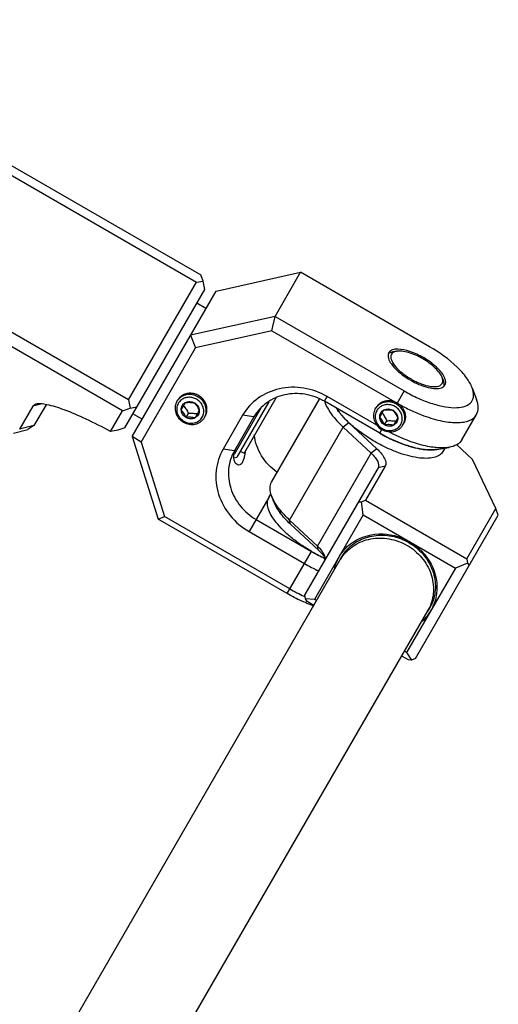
# Model space of a CAD drawing. Header units: millimetres. Extents: x 0 to 12710, y 0 to 5940.
# Tile 46 of 241: x 1767 to 1812, y 731 to 824. Entities that reach past the tile are written whole.
import ezdxf

# ---------------------------------------------------------------- set-up
doc = ezdxf.new("R2010")
doc.units = ezdxf.units.MM
doc.header["$LTSCALE"] = 231.275
for name, color, linetype in [('2ND_ARM_V2_PITCH_ABL610', 7, 'CONTINUOUS'), ('A2200202_ABL585', 7, 'CONTINUOUS'), ('A2300201_ABL612', 7, 'CONTINUOUS'), ('CSHCS-BR-M4-10_203_PBL710', 7, 'CONTINUOUS'), ('FWSRM-D10-V4-E2-T2_5_PBL709', 7, 'CONTINUOUS'), ('M2200201_PBL586', 7, 'CONTINUOUS'), ('M2300101_PBL615', 7, 'CONTINUOUS'), ('M2300201_PBL613', 7, 'CONTINUOUS'), ('M2300301_PBL716', 7, 'CONTINUOUS'), ('M2300602_PBL741', 7, 'CONTINUOUS'), ('SSHH-ST-M3-5_203_PBL704', 7, 'CONTINUOUS'), ('SSHH-ST-M3-5_203_PBL715', 7, 'CONTINUOUS'), ('WFM_0608_06_2_PBL712', 7, 'CONTINUOUS'), ('WFM_0608_06_2_PBL717', 7, 'CONTINUOUS'), ('WFM_0608_06_2_PBL745', 7, 'CONTINUOUS'), ('아래쪽_19_VBL544', 7, 'CONTINUOUS')]:
    doc.layers.add(name, color=color, linetype=linetype)

# ---------------------------------------------------------------- blocks, each defined once
blk = doc.blocks.new('M2200201_PBL586', base_point=(1758.521, 804.262))
at = {"layer": 'M2200201_PBL586', "color": 7}
for p, q in [((1741.586, 823.038), (1783.155, 799.038)), ((1741.984, 823.727), (1783.553, 799.727)), ((1776.769, 787.977), (1735.2, 811.977)), ((1776.185, 786.965), (1734.615, 810.965)), ((1776.769, 787.977), (1783.155, 799.038)), ((1783.155, 799.038), (1783.787, 799.132)), ((1783.787, 799.132), (1783.553, 799.727)), ((1783.928, 798.376), (1783.787, 799.132)), ((1776.417, 785.366), (1783.928, 798.376)), ((1776.769, 787.977), (1776.91, 787.221)), ((1767.776, 787.401), (1766.516, 785.219)), ((1768.061, 787.585), (1767.776, 787.401)), ((1769.008, 787.534), (1767.874, 785.57)), ((1775.059, 785.016), (1776.185, 786.965)), ((1776.185, 786.965), (1776.91, 787.221)), ((1776.91, 787.221), (1777.542, 787.316)), ((1765.964, 784.863), (1767.287, 785.192)), ((1767.874, 785.57), (1767.287, 785.192)), ((1776.417, 785.366), (1775.76, 785.127))]:
    blk.add_line(p, q, dxfattribs=at)
at = {"layer": 'M2200201_PBL586', "color": 2}
for p, q in [((1768.513, 787.592), (1767.776, 787.401)), ((1767.874, 785.57), (1766.516, 785.219))]:
    blk.add_line(p, q, dxfattribs=at)
at = {"layer": 'M2200201_PBL586', "color": 7}
blk.add_arc((1792.976, 674.892), 111.571, 98.87607, 99.24068, dxfattribs=at)
blk.add_open_spline([(1775.059, 785.016), (1774.307, 785.428), (1772.88, 786.16), (1770.889, 787.014), (1769.447, 787.486), (1768.55, 787.627), (1768.2, 787.62), (1768.061, 787.585)], degree=3, knots=[0, 0, 0, 0, 0.341668, 0.638362, 0.863072, 0.94278, 1, 1, 1, 1], dxfattribs=at)
blk = doc.blocks.new('WFM_0608_06_2_PBL745', base_point=(1780.608, 791.626))
at = {"layer": 'WFM_0608_06_2_PBL745', "color": 7}
for p, q in [((1784.041, 796.572), (1783.175, 797.072)), ((1778.041, 786.18), (1777.175, 786.68))]:
    blk.add_line(p, q, dxfattribs=at)
blk = doc.blocks.new('A2200202_ABL585', base_point=(1726.286, 744.865))
at = {"layer": 'M2200201_PBL586'}
blk.add_blockref('M2200201_PBL586', (1758.521, 804.262), dxfattribs=at)
at = {"layer": 'WFM_0608_06_2_PBL745'}
blk.add_blockref('WFM_0608_06_2_PBL745', (1780.608, 791.626), dxfattribs=at)
blk = doc.blocks.new('M2300101_PBL615', base_point=(1793.358, 784.304))
at = {"layer": 'M2300101_PBL615', "color": 7}
for p, q in [((1784.99, 798.217), (1792.936, 799.979)), ((1790.536, 795.822), (1792.936, 799.979)), ((1805.06, 792.979), (1792.936, 799.979)), ((1777.091, 784.535), (1784.99, 798.217)), ((1790.536, 795.822), (1782.59, 794.06)), ((1790.237, 794.475), (1790.536, 795.822)), ((1790.536, 795.822), (1802.66, 788.822)), ((1790.237, 794.475), (1783.067, 792.885)), ((1790.237, 794.475), (1802.002, 787.682)), ((1782.59, 794.06), (1783.067, 792.885)), ((1777.947, 784.018), (1783.067, 792.885)), ((1809.059, 789.109), (1809.468, 788.016)), ((1800.369, 784.854), (1795.173, 787.854)), ((1800.104, 785.603), (1795.431, 788.301)), ((1787.486, 786.539), (1785.653, 783.364)), ((1788.552, 786.385), (1786.719, 783.21)), ((1808.09, 784.226), (1809.464, 786.607)), ((1777.091, 784.535), (1779.538, 776.773)), ((1777.947, 784.018), (1777.091, 784.535)), ((1777.947, 784.018), (1780.155, 777.013)), ((1805.721, 783.326), (1806.871, 783.518)), ((1779.538, 776.773), (1780.155, 777.013)), ((1791.662, 769.773), (1779.538, 776.773)), ((1791.921, 770.22), (1780.155, 777.013)), ((1788.757, 776.742), (1793.954, 773.742)), ((1788.099, 775.601), (1793.295, 772.601))]:
    blk.add_line(p, q, dxfattribs=at)
at = {"layer": 'M2300101_PBL615', "color": 2}
for p, q in [((1802.66, 788.822), (1802.002, 787.682)), ((1795.173, 787.854), (1795.431, 788.301)), ((1788.552, 786.385), (1787.486, 786.539)), ((1800.369, 784.854), (1800.569, 785.2)), ((1786.719, 783.21), (1785.653, 783.364)), ((1789.957, 778.82), (1788.099, 775.601)), ((1791.662, 769.773), (1793.954, 773.742))]:
    blk.add_line(p, q, dxfattribs=at)
at = {"layer": 'M2300101_PBL615', "color": 7}
for centre, radius, start, end in [((1810.646, 802.649), 17.283, 239.99142, 244.21193), ((1810.087, 801.481), 15.989, 244.19758, 248.71702), ((1788.743, 782.49), 2.108, 160.68173, 162.89333), ((1801.33, 786.509), 14.745, 239.98284, 244.91383), ((1801.03, 785.879), 14.047, 244.93216, 245.59476), ((1801.895, 787.485), 17.19, 239.98137, 245.01182), ((1800.518, 785.101), 17.186, 239.98091, 245.04055), ((1800.18, 784.387), 16.396, 245.06174, 245.44006), ((1797.984, 780.08), 12.067, 248.18384, 251.60942)]:
    blk.add_arc(centre, radius, start, end, dxfattribs=at)
at = {"layer": 'M2300101_PBL615', "color": 134}
blk.add_arc((1801.583, 786.412), 1.229, 329.27054, 330.31396, dxfattribs=at)
at = {"layer": 'M2300101_PBL615', "color": 7}
for points in [[(1801.219, 792.426), (1801.194, 792.383), (1801.176, 792.336), (1801.165, 792.288)], [(1801.151, 792.188), (1801.148, 792.133), (1801.151, 792.078), (1801.16, 792.025)], [(1801.165, 792.288), (1801.157, 792.255), (1801.153, 792.221), (1801.151, 792.188)], [(1806.568, 789.717), (1806.565, 789.751), (1806.56, 789.785), (1806.553, 789.818)], [(1806.184, 789.124), (1806.235, 789.143), (1806.284, 789.168), (1806.33, 789.197)], [(1806.33, 789.197), (1806.358, 789.216), (1806.385, 789.237), (1806.409, 789.26)], [(1806.409, 789.26), (1806.445, 789.294), (1806.477, 789.333), (1806.502, 789.376)], [(1787.723, 782.924), (1787.744, 783.031), (1787.763, 783.138), (1787.781, 783.245)]]:
    blk.add_open_spline(points, degree=3, dxfattribs=at)
for points, knots in [([(1801.482, 792.654), (1801.453, 792.641), (1801.35, 792.586), (1801.262, 792.5), (1801.219, 792.426)], [0, 0, 0, 0, 0.269905, 1, 1, 1, 1]), ([(1802.082, 792.756), (1802.024, 792.757), (1801.821, 792.753), (1801.614, 792.716), (1801.482, 792.654)], [0, 0, 0, 0, 0.285223, 1, 1, 1, 1]), ([(1804.47, 791.957), (1804.069, 792.189), (1803.3, 792.547), (1802.463, 792.748), (1802.082, 792.756)], [0, 0, 0, 0, 0.548717, 1, 1, 1, 1]), ([(1809.059, 789.109), (1808.933, 789.448), (1808.507, 790.154), (1807.239, 791.548), (1805.986, 792.445), (1805.06, 792.979)], [0, 0, 0, 0, 0.192445, 0.431857, 1, 1, 1, 1]), ([(1801.16, 792.025), (1801.189, 791.843), (1801.374, 791.446), (1802.032, 790.652), (1802.729, 790.146), (1803.25, 789.844)], [0, 0, 0, 0, 0.178512, 0.414058, 1, 1, 1, 1]), ([(1806.438, 790.14), (1806.261, 790.496), (1805.641, 791.182), (1804.906, 791.706), (1804.47, 791.957)], [0, 0, 0, 0, 0.441622, 1, 1, 1, 1]), ([(1803.25, 789.844), (1803.772, 789.543), (1804.56, 789.193), (1805.576, 789.02), (1806.013, 789.058), (1806.184, 789.124)], [0, 0, 0, 0, 0.585942, 0.821488, 1, 1, 1, 1]), ([(1806.553, 789.818), (1806.548, 789.844), (1806.52, 789.955), (1806.477, 790.061), (1806.438, 790.14)], [0, 0, 0, 0, 0.231131, 1, 1, 1, 1]), ([(1806.502, 789.376), (1806.545, 789.45), (1806.575, 789.569), (1806.571, 789.686), (1806.568, 789.717)], [0, 0, 0, 0, 0.730095, 1, 1, 1, 1]), ([(1795.431, 788.301), (1794.757, 788.69), (1793.273, 789.226), (1790.946, 789.178), (1788.86, 788.273), (1787.845, 787.16), (1787.486, 786.539)], [0, 0, 0, 0, 0.25999, 0.514217, 0.760121, 1, 1, 1, 1]), ([(1802.66, 788.822), (1803.094, 788.572), (1803.964, 788.126), (1805.268, 787.618), (1806.498, 787.311), (1807.729, 787.188), (1808.805, 787.436), (1809.148, 788.058), (1809.231, 788.513), (1809.147, 788.875), (1809.059, 789.109)], [0, 0, 0, 0, 0.185631, 0.361443, 0.518562, 0.650321, 0.830682, 0.868142, 0.907351, 1, 1, 1, 1]), ([(1795.173, 787.854), (1794.612, 788.178), (1793.374, 788.624), (1791.435, 788.584), (1789.697, 787.831), (1788.851, 786.903), (1788.552, 786.385)], [0, 0, 0, 0, 0.25999, 0.514217, 0.760121, 1, 1, 1, 1]), ([(1809.464, 786.607), (1809.573, 786.795), (1809.681, 787.291), (1809.56, 787.769), (1809.468, 788.016)], [0, 0, 0, 0, 0.451066, 1, 1, 1, 1]), ([(1804.283, 786.583), (1804.863, 786.358), (1805.953, 786.011), (1807.304, 785.814), (1808.223, 785.879), (1808.893, 786.045), (1809.317, 786.351), (1809.464, 786.607)], [0, 0, 0, 0, 0.339423, 0.62244, 0.738944, 0.838814, 1, 1, 1, 1]), ([(1804.878, 783.613), (1804.587, 783.671), (1803.326, 783.987), (1802.12, 784.501), (1801.234, 784.967)], [0, 0, 0, 0, 0.228419, 1, 1, 1, 1]), ([(1790.733, 781.171), (1790.15, 781.584), (1789.15, 782.634), (1788.661, 784.006), (1788.581, 784.694)], [0, 0, 0, 0, 0.507826, 1, 1, 1, 1]), ([(1804.834, 783.294), (1804.111, 783.343), (1802.554, 783.745), (1801.114, 784.423), (1800.369, 784.854)], [0, 0, 0, 0, 0.457173, 1, 1, 1, 1]), ([(1808.09, 784.226), (1807.981, 784.038), (1807.606, 783.696), (1807.131, 783.562), (1806.871, 783.519)], [0, 0, 0, 0, 0.451066, 1, 1, 1, 1]), ([(1785.653, 783.364), (1785.294, 782.742), (1784.837, 781.307), (1785.097, 779.047), (1786.219, 777.008), (1787.425, 775.99), (1788.099, 775.601)], [0, 0, 0, 0, 0.239879, 0.485783, 0.74001, 1, 1, 1, 1]), ([(1786.719, 783.21), (1786.419, 782.692), (1786.039, 781.496), (1786.256, 779.613), (1787.191, 777.914), (1788.196, 777.066), (1788.757, 776.742)], [0, 0, 0, 0, 0.239879, 0.485783, 0.74001, 1, 1, 1, 1]), ([(1786.96, 781.897), (1786.892, 781.936), (1786.588, 782.263), (1786.625, 782.775), (1786.728, 783.11)], [0, 0, 0, 0, 0.18324, 1, 1, 1, 1]), ([(1786.753, 783.187), (1786.765, 783.221), (1786.82, 783.366), (1786.889, 783.505), (1786.948, 783.607)], [0, 0, 0, 0, 0.236307, 1, 1, 1, 1]), ([(1805.721, 783.326), (1805.654, 783.315), (1805.36, 783.277), (1805.061, 783.278), (1804.834, 783.294)], [0, 0, 0, 0, 0.229573, 1, 1, 1, 1]), ([(1805.757, 783.487), (1805.686, 783.493), (1805.391, 783.522), (1805.099, 783.569), (1804.878, 783.613)], [0, 0, 0, 0, 0.238573, 1, 1, 1, 1]), ([(1806.871, 783.519), (1806.787, 783.504), (1806.417, 783.458), (1806.043, 783.464), (1805.757, 783.487)], [0, 0, 0, 0, 0.228344, 1, 1, 1, 1]), ([(1787.469, 782.109), (1787.497, 782.159), (1787.618, 782.418), (1787.679, 782.7), (1787.723, 782.924)], [0, 0, 0, 0, 0.201382, 1, 1, 1, 1]), ([(1787.469, 782.109), (1787.412, 782.01), (1787.271, 781.828), (1787.036, 781.853), (1786.96, 781.897)], [0, 0, 0, 0, 0.564831, 1, 1, 1, 1]), ([(1793.499, 768.877), (1793.344, 768.939), (1792.716, 769.204), (1792.108, 769.516), (1791.662, 769.773)], [0, 0, 0, 0, 0.24461, 1, 1, 1, 1])]:
    blk.add_open_spline(points, degree=3, knots=knots, dxfattribs=at)
at = {"layer": 'M2300101_PBL615', "color": 134}
for points, knots in [([(1783.359, 788.392), (1783.337, 788.402), (1783.293, 788.423), (1783.238, 788.448), (1783.193, 788.469), (1783.166, 788.481), (1783.144, 788.492), (1783.127, 788.499), (1783.113, 788.506), (1783.104, 788.51), (1783.098, 788.513), (1783.094, 788.515), (1783.09, 788.516), (1783.084, 788.517), (1783.073, 788.52), (1783.059, 788.524), (1783.041, 788.528), (1783.018, 788.535), (1782.988, 788.542), (1782.953, 788.551), (1782.918, 788.56), (1782.889, 788.568), (1782.865, 788.574), (1782.848, 788.579), (1782.833, 788.582), (1782.823, 788.585), (1782.817, 788.587), (1782.812, 788.588), (1782.808, 788.588), (1782.802, 788.589), (1782.792, 788.589), (1782.777, 788.59), (1782.759, 788.592), (1782.735, 788.593), (1782.705, 788.595), (1782.669, 788.598), (1782.633, 788.6), (1782.603, 788.602), (1782.579, 788.604), (1782.561, 788.605), (1782.547, 788.606), (1782.536, 788.607), (1782.53, 788.608), (1782.526, 788.608), (1782.521, 788.607), (1782.515, 788.607), (1782.505, 788.605), (1782.49, 788.604), (1782.472, 788.601), (1782.448, 788.599), (1782.418, 788.595), (1782.383, 788.591), (1782.347, 788.586), (1782.317, 788.583), (1782.293, 788.58), (1782.275, 788.578), (1782.26, 788.576), (1782.25, 788.575), (1782.244, 788.574), (1782.239, 788.574), (1782.235, 788.572), (1782.23, 788.57), (1782.22, 788.567), (1782.206, 788.563), (1782.19, 788.557), (1782.168, 788.55), (1782.14, 788.541), (1782.107, 788.53), (1782.074, 788.519), (1782.047, 788.51), (1782.024, 788.503), (1782.008, 788.498), (1781.994, 788.493), (1781.984, 788.49), (1781.979, 788.488), (1781.975, 788.487), (1781.971, 788.485), (1781.966, 788.482), (1781.958, 788.477), (1781.945, 788.47), (1781.93, 788.461), (1781.91, 788.45), (1781.886, 788.436), (1781.856, 788.419), (1781.826, 788.402), (1781.801, 788.388), (1781.781, 788.377), (1781.767, 788.368), (1781.754, 788.361), (1781.745, 788.356), (1781.741, 788.353), (1781.737, 788.351), (1781.734, 788.348), (1781.729, 788.345), (1781.722, 788.338), (1781.712, 788.329), (1781.699, 788.317), (1781.682, 788.303), (1781.661, 788.284), (1781.636, 788.261), (1781.61, 788.239), (1781.589, 788.22), (1781.572, 788.205), (1781.56, 788.194), (1781.549, 788.185), (1781.542, 788.178), (1781.538, 788.174), (1781.534, 788.172), (1781.532, 788.168), (1781.528, 788.164), (1781.523, 788.156), (1781.514, 788.144), (1781.504, 788.13), (1781.491, 788.112), (1781.474, 788.089), (1781.447, 788.052), (1781.413, 788.006), (1781.386, 787.97), (1781.373, 787.951)], [0, 0, 0, 0, 0.03125, 0.0625, 0.078125, 0.09375, 0.101562, 0.109375, 0.117188, 0.121094, 0.123047, 0.125, 0.126953, 0.128906, 0.132812, 0.140625, 0.148438, 0.15625, 0.171875, 0.1875, 0.203125, 0.21875, 0.226562, 0.234375, 0.242188, 0.246094, 0.248047, 0.25, 0.251953, 0.253906, 0.257812, 0.265625, 0.273438, 0.28125, 0.296875, 0.3125, 0.328125, 0.34375, 0.351562, 0.359375, 0.367188, 0.371094, 0.373047, 0.375, 0.376953, 0.378906, 0.382812, 0.390625, 0.398438, 0.40625, 0.421875, 0.4375, 0.453125, 0.46875, 0.476562, 0.484375, 0.492188, 0.496094, 0.498047, 0.5, 0.501953, 0.503906, 0.507812, 0.515625, 0.523438, 0.53125, 0.546875, 0.5625, 0.578125, 0.59375, 0.601562, 0.609375, 0.617188, 0.621094, 0.623047, 0.625, 0.626953, 0.628906, 0.632812, 0.640625, 0.648438, 0.65625, 0.671875, 0.6875, 0.703125, 0.71875, 0.726562, 0.734375, 0.742188, 0.746094, 0.748047, 0.75, 0.751953, 0.753906, 0.757812, 0.765625, 0.773438, 0.78125, 0.796875, 0.8125, 0.828125, 0.84375, 0.851562, 0.859375, 0.867188, 0.871094, 0.873047, 0.875, 0.876953, 0.878906, 0.882812, 0.890625, 0.898438, 0.90625, 0.921875, 0.9375, 0.96875, 1, 1, 1, 1]), ([(1783.971, 786.451), (1783.98, 786.472), (1783.998, 786.513), (1784.021, 786.564), (1784.039, 786.605), (1784.05, 786.63), (1784.059, 786.651), (1784.066, 786.666), (1784.072, 786.679), (1784.076, 786.688), (1784.078, 786.693), (1784.08, 786.697), (1784.081, 786.701), (1784.082, 786.706), (1784.084, 786.716), (1784.087, 786.73), (1784.09, 786.746), (1784.095, 786.768), (1784.1, 786.796), (1784.107, 786.829), (1784.114, 786.862), (1784.12, 786.89), (1784.125, 786.912), (1784.128, 786.928), (1784.131, 786.942), (1784.133, 786.952), (1784.134, 786.957), (1784.135, 786.961), (1784.135, 786.966), (1784.135, 786.971), (1784.135, 786.981), (1784.135, 786.996), (1784.135, 787.013), (1784.135, 787.036), (1784.135, 787.064), (1784.135, 787.098), (1784.135, 787.133), (1784.135, 787.161), (1784.134, 787.184), (1784.134, 787.201), (1784.134, 787.215), (1784.134, 787.225), (1784.134, 787.231), (1784.135, 787.235), (1784.133, 787.24), (1784.132, 787.245), (1784.13, 787.256), (1784.127, 787.27), (1784.124, 787.287), (1784.119, 787.31), (1784.113, 787.339), (1784.105, 787.374), (1784.098, 787.409), (1784.092, 787.438), (1784.087, 787.461), (1784.084, 787.478), (1784.081, 787.493), (1784.079, 787.503), (1784.077, 787.508), (1784.077, 787.513), (1784.075, 787.517), (1784.073, 787.522), (1784.068, 787.532), (1784.063, 787.545), (1784.056, 787.562), (1784.047, 787.583), (1784.035, 787.61), (1784.021, 787.643), (1784.007, 787.676), (1783.996, 787.703), (1783.987, 787.724), (1783.98, 787.741), (1783.974, 787.754), (1783.97, 787.764), (1783.967, 787.769), (1783.966, 787.773), (1783.963, 787.777), (1783.96, 787.782), (1783.954, 787.791), (1783.946, 787.803), (1783.936, 787.818), (1783.922, 787.838), (1783.906, 787.863), (1783.886, 787.893), (1783.866, 787.923), (1783.849, 787.947), (1783.836, 787.967), (1783.826, 787.982), (1783.817, 787.995), (1783.812, 788.003), (1783.808, 788.008), (1783.806, 788.012), (1783.803, 788.015), (1783.798, 788.02), (1783.791, 788.027), (1783.78, 788.038), (1783.768, 788.051), (1783.751, 788.068), (1783.73, 788.09), (1783.704, 788.116), (1783.679, 788.142), (1783.658, 788.164), (1783.641, 788.181), (1783.628, 788.194), (1783.617, 788.205), (1783.61, 788.212), (1783.606, 788.217), (1783.603, 788.22), (1783.599, 788.223), (1783.594, 788.226), (1783.585, 788.233), (1783.572, 788.242), (1783.557, 788.252), (1783.537, 788.267), (1783.511, 788.284), (1783.471, 788.313), (1783.42, 788.349), (1783.38, 788.377), (1783.359, 788.392)], [0, 0, 0, 0, 0.03125, 0.0625, 0.078125, 0.09375, 0.101562, 0.109375, 0.117188, 0.121094, 0.123047, 0.125, 0.126953, 0.128906, 0.132812, 0.140625, 0.148438, 0.15625, 0.171875, 0.1875, 0.203125, 0.21875, 0.226562, 0.234375, 0.242188, 0.246094, 0.248047, 0.25, 0.251953, 0.253906, 0.257812, 0.265625, 0.273438, 0.28125, 0.296875, 0.3125, 0.328125, 0.34375, 0.351562, 0.359375, 0.367188, 0.371094, 0.373047, 0.375, 0.376953, 0.378906, 0.382812, 0.390625, 0.398438, 0.40625, 0.421875, 0.4375, 0.453125, 0.46875, 0.476562, 0.484375, 0.492188, 0.496094, 0.498047, 0.5, 0.501953, 0.503906, 0.507812, 0.515625, 0.523438, 0.53125, 0.546875, 0.5625, 0.578125, 0.59375, 0.601562, 0.609375, 0.617188, 0.621094, 0.623047, 0.625, 0.626953, 0.628906, 0.632812, 0.640625, 0.648438, 0.65625, 0.671875, 0.6875, 0.703125, 0.71875, 0.726562, 0.734375, 0.742188, 0.746094, 0.748047, 0.75, 0.751953, 0.753906, 0.757812, 0.765625, 0.773438, 0.78125, 0.796875, 0.8125, 0.828125, 0.84375, 0.851562, 0.859375, 0.867188, 0.871094, 0.873047, 0.875, 0.876953, 0.878906, 0.882812, 0.890625, 0.898438, 0.90625, 0.921875, 0.9375, 0.96875, 1, 1, 1, 1]), ([(1802.002, 787.682), (1801.98, 787.692), (1801.936, 787.713), (1801.881, 787.739), (1801.836, 787.759), (1801.809, 787.772), (1801.787, 787.782), (1801.77, 787.79), (1801.756, 787.796), (1801.746, 787.801), (1801.741, 787.803), (1801.737, 787.805), (1801.732, 787.806), (1801.727, 787.808), (1801.716, 787.81), (1801.702, 787.814), (1801.684, 787.819), (1801.661, 787.825), (1801.631, 787.833), (1801.596, 787.842), (1801.561, 787.851), (1801.532, 787.858), (1801.508, 787.864), (1801.491, 787.869), (1801.476, 787.873), (1801.466, 787.876), (1801.46, 787.877), (1801.455, 787.878), (1801.451, 787.878), (1801.445, 787.879), (1801.434, 787.88), (1801.419, 787.881), (1801.402, 787.882), (1801.378, 787.884), (1801.348, 787.886), (1801.312, 787.888), (1801.276, 787.891), (1801.246, 787.893), (1801.222, 787.895), (1801.204, 787.896), (1801.189, 787.897), (1801.179, 787.898), (1801.173, 787.898), (1801.168, 787.899), (1801.164, 787.898), (1801.158, 787.897), (1801.148, 787.896), (1801.133, 787.894), (1801.115, 787.892), (1801.091, 787.889), (1801.061, 787.885), (1801.025, 787.881), (1800.99, 787.877), (1800.96, 787.873), (1800.936, 787.87), (1800.918, 787.868), (1800.903, 787.866), (1800.893, 787.865), (1800.887, 787.864), (1800.882, 787.864), (1800.878, 787.862), (1800.873, 787.861), (1800.863, 787.857), (1800.849, 787.853), (1800.833, 787.848), (1800.811, 787.84), (1800.783, 787.831), (1800.75, 787.82), (1800.717, 787.81), (1800.689, 787.801), (1800.667, 787.793), (1800.651, 787.788), (1800.637, 787.783), (1800.627, 787.78), (1800.622, 787.778), (1800.618, 787.777), (1800.614, 787.775), (1800.609, 787.772), (1800.6, 787.767), (1800.588, 787.76), (1800.573, 787.752), (1800.553, 787.74), (1800.528, 787.726), (1800.499, 787.709), (1800.469, 787.692), (1800.444, 787.678), (1800.424, 787.667), (1800.409, 787.658), (1800.397, 787.651), (1800.388, 787.647), (1800.383, 787.644), (1800.38, 787.642), (1800.377, 787.639), (1800.372, 787.635), (1800.365, 787.628), (1800.354, 787.619), (1800.342, 787.608), (1800.325, 787.593), (1800.304, 787.574), (1800.278, 787.552), (1800.253, 787.529), (1800.232, 787.511), (1800.215, 787.496), (1800.203, 787.485), (1800.192, 787.475), (1800.185, 787.469), (1800.18, 787.465), (1800.177, 787.462), (1800.175, 787.459), (1800.171, 787.454), (1800.166, 787.446), (1800.157, 787.435), (1800.147, 787.421), (1800.134, 787.402), (1800.117, 787.379), (1800.09, 787.343), (1800.056, 787.297), (1800.029, 787.26), (1800.016, 787.242)], [0, 0, 0, 0, 0.03125, 0.0625, 0.078125, 0.09375, 0.101562, 0.109375, 0.117188, 0.121094, 0.123047, 0.125, 0.126953, 0.128906, 0.132812, 0.140625, 0.148438, 0.15625, 0.171875, 0.1875, 0.203125, 0.21875, 0.226562, 0.234375, 0.242188, 0.246094, 0.248047, 0.25, 0.251953, 0.253906, 0.257812, 0.265625, 0.273438, 0.28125, 0.296875, 0.3125, 0.328125, 0.34375, 0.351562, 0.359375, 0.367188, 0.371094, 0.373047, 0.375, 0.376953, 0.378906, 0.382812, 0.390625, 0.398438, 0.40625, 0.421875, 0.4375, 0.453125, 0.46875, 0.476562, 0.484375, 0.492188, 0.496094, 0.498047, 0.5, 0.501953, 0.503906, 0.507812, 0.515625, 0.523438, 0.53125, 0.546875, 0.5625, 0.578125, 0.59375, 0.601562, 0.609375, 0.617188, 0.621094, 0.623047, 0.625, 0.626953, 0.628906, 0.632812, 0.640625, 0.648438, 0.65625, 0.671875, 0.6875, 0.703125, 0.71875, 0.726562, 0.734375, 0.742188, 0.746094, 0.748047, 0.75, 0.751953, 0.753906, 0.757812, 0.765625, 0.773438, 0.78125, 0.796875, 0.8125, 0.828125, 0.84375, 0.851562, 0.859375, 0.867188, 0.871094, 0.873047, 0.875, 0.876953, 0.878906, 0.882812, 0.890625, 0.898438, 0.90625, 0.921875, 0.9375, 0.96875, 1, 1, 1, 1]), ([(1802.65, 785.803), (1802.675, 785.848), (1802.746, 785.993), (1802.817, 786.262), (1802.811, 786.589), (1802.719, 786.913), (1802.547, 787.214), (1802.295, 787.488), (1802.102, 787.624), (1802.002, 787.682)], [0, 0, 0, 0, 0.070873, 0.225727, 0.380582, 0.535436, 0.690291, 0.845145, 1, 1, 1, 1])]:
    blk.add_open_spline(points, degree=3, knots=knots, dxfattribs=at)
blk = doc.blocks.new('SSHH-ST-M3-5_203_PBL704', base_point=(1782.602, 787.08))
at = {"layer": 'SSHH-ST-M3-5_203_PBL704', "color": 7}
for p, q in [((1781.303, 787.83), (1781.373, 787.951)), ((1781.714, 787.042), (1782.111, 787.729)), ((1781.941, 787.434), (1781.943, 787.432)), ((1781.941, 787.434), (1781.943, 787.431)), ((1783.41, 786.979), (1783.013, 786.292)), ((1782.165, 786.323), (1782.392, 786.716)), ((1783.901, 786.33), (1783.971, 786.451))]:
    blk.add_line(p, q, dxfattribs=at)
for centre, radius, start, end in [((1782.386, 787.112), 1.097, 140.15568, 149.98377), ((1782.388, 787.11), 1.1, 138.05985, 140.15279), ((1782.403, 787.095), 1.121, 126.07398, 138.01419), ((1782.674, 787.205), 1.416, 239.89715, 240.12786), ((1782.738, 786.909), 1.097, 330.0159, 339.78094), ((1782.735, 786.91), 1.1, 339.78387, 341.93842), ((1782.714, 786.916), 1.121, 341.984, 353.9201)]:
    blk.add_arc(centre, radius, start, end, dxfattribs=at)
for points, knots in [([(1781.303, 787.83), (1781.258, 787.752), (1781.184, 787.586), (1781.129, 787.317), (1781.131, 787.04), (1781.209, 786.67), (1781.445, 786.241), (1781.746, 785.987), (1781.915, 785.889)], [0, 0, 0, 0, 0.119875, 0.24059, 0.362861, 0.487129, 0.740709, 1, 1, 1, 1]), ([(1783.289, 788.271), (1783.121, 788.368), (1782.75, 788.502), (1782.26, 788.491), (1781.901, 788.374), (1781.66, 788.237), (1781.455, 788.055), (1781.348, 787.908), (1781.303, 787.83)], [0, 0, 0, 0, 0.259291, 0.512871, 0.637139, 0.75941, 0.880125, 1, 1, 1, 1]), ([(1783.829, 786.797), (1783.842, 786.916), (1783.829, 787.164), (1783.699, 787.515), (1783.472, 787.821), (1783.166, 788.058), (1782.809, 788.204), (1782.43, 788.248), (1782.061, 788.184), (1781.84, 788.072), (1781.743, 788.001)], [0, 0, 0, 0, 0.120827, 0.244749, 0.37153, 0.500001, 0.628473, 0.755252, 0.879173, 1, 1, 1, 1]), ([(1781.812, 787.444), (1781.847, 787.504), (1781.934, 787.615), (1782.049, 787.697), (1782.111, 787.729)], [0, 0, 0, 0, 0.496966, 1, 1, 1, 1]), ([(1782.111, 787.729), (1782.174, 787.763), (1782.312, 787.813), (1782.532, 787.832), (1782.754, 787.795), (1782.894, 787.736), (1782.959, 787.698)], [0, 0, 0, 0, 0.24285, 0.491211, 0.744263, 1, 1, 1, 1]), ([(1782.111, 787.729), (1782.259, 787.748), (1782.544, 787.77), (1782.828, 787.729), (1782.959, 787.698)], [0, 0, 0, 0, 0.52532, 1, 1, 1, 1]), ([(1783.901, 786.33), (1783.946, 786.408), (1784.02, 786.574), (1784.075, 786.843), (1784.073, 787.12), (1783.995, 787.49), (1783.759, 787.919), (1783.458, 788.173), (1783.289, 788.271)], [0, 0, 0, 0, 0.119875, 0.24059, 0.362861, 0.487129, 0.740709, 1, 1, 1, 1]), ([(1781.436, 787.661), (1781.397, 787.593), (1781.333, 787.449), (1781.286, 787.217), (1781.287, 786.977), (1781.354, 786.657), (1781.558, 786.285), (1781.818, 786.065), (1781.964, 785.98)], [0, 0, 0, 0, 0.11988, 0.240598, 0.362869, 0.487134, 0.740708, 1, 1, 1, 1]), ([(1781.714, 787.042), (1781.711, 787.112), (1781.725, 787.253), (1781.777, 787.384), (1781.812, 787.444)], [0, 0, 0, 0, 0.503034, 1, 1, 1, 1]), ([(1782.165, 786.323), (1782.1, 786.361), (1781.979, 786.452), (1781.836, 786.626), (1781.742, 786.826), (1781.717, 786.971), (1781.714, 787.042)], [0, 0, 0, 0, 0.255737, 0.508789, 0.75715, 1, 1, 1, 1]), ([(1782.165, 786.323), (1782.107, 786.461), (1781.984, 786.719), (1781.807, 786.944), (1781.714, 787.042)], [0, 0, 0, 0, 0.52532, 1, 1, 1, 1]), ([(1781.943, 787.432), (1782.028, 787.324), (1782.193, 787.094), (1782.327, 786.846), (1782.392, 786.716)], [0, 0, 0, 0, 0.485424, 1, 1, 1, 1]), ([(1782.959, 787.698), (1783.003, 787.651), (1783.092, 787.55), (1783.256, 787.317), (1783.352, 787.117), (1783.41, 786.979)], [0, 0, 0, 0, 0.22537, 0.474954, 1, 1, 1, 1]), ([(1782.959, 787.698), (1783.024, 787.66), (1783.145, 787.57), (1783.288, 787.396), (1783.381, 787.195), (1783.407, 787.051), (1783.41, 786.979)], [0, 0, 0, 0, 0.255737, 0.508789, 0.75715, 1, 1, 1, 1]), ([(1783.41, 786.979), (1783.413, 786.909), (1783.399, 786.769), (1783.347, 786.638), (1783.312, 786.578)], [0, 0, 0, 0, 0.503034, 1, 1, 1, 1]), ([(1781.915, 785.889), (1782.083, 785.792), (1782.454, 785.658), (1782.944, 785.669), (1783.303, 785.786), (1783.544, 785.923), (1783.749, 786.105), (1783.856, 786.252), (1783.901, 786.33)], [0, 0, 0, 0, 0.259291, 0.512871, 0.637139, 0.75941, 0.880125, 1, 1, 1, 1]), ([(1781.969, 785.977), (1782.115, 785.893), (1782.436, 785.778), (1782.86, 785.788), (1783.17, 785.889), (1783.379, 786.008), (1783.556, 786.166), (1783.649, 786.293), (1783.688, 786.361)], [0, 0, 0, 0, 0.259293, 0.512862, 0.637126, 0.759396, 0.880116, 1, 1, 1, 1]), ([(1783.013, 786.292), (1782.951, 786.307), (1782.818, 786.333), (1782.534, 786.359), (1782.313, 786.342), (1782.165, 786.323)], [0, 0, 0, 0, 0.22537, 0.474954, 1, 1, 1, 1]), ([(1783.013, 786.292), (1782.95, 786.259), (1782.812, 786.209), (1782.592, 786.19), (1782.369, 786.226), (1782.23, 786.286), (1782.165, 786.323)], [0, 0, 0, 0, 0.24285, 0.491211, 0.744263, 1, 1, 1, 1]), ([(1782.392, 786.716), (1782.537, 786.725), (1782.821, 786.733), (1783.104, 786.705), (1783.24, 786.684)], [0, 0, 0, 0, 0.514721, 1, 1, 1, 1]), ([(1783.312, 786.578), (1783.277, 786.518), (1783.19, 786.407), (1783.075, 786.325), (1783.013, 786.292)], [0, 0, 0, 0, 0.496966, 1, 1, 1, 1])]:
    blk.add_open_spline(points, degree=3, knots=knots, dxfattribs=at)
blk = doc.blocks.new('FWSRM-D10-V4-E2-T2_5_PBL709', base_point=(1788.303, 785.159))
at = {"layer": 'FWSRM-D10-V4-E2-T2_5_PBL709', "color": 7}
for p, q in [((1789.942, 787.794), (1786.943, 782.599)), ((1789.204, 787.215), (1786.683, 782.849)), ((1786.663, 782.524), (1786.943, 782.599))]:
    blk.add_line(p, q, dxfattribs=at)
blk = doc.blocks.new('CSHCS-BR-M4-10_203_PBL710', base_point=(1788.941, 785.56))
at = {"layer": 'CSHCS-BR-M4-10_203_PBL710', "color": 7}
for p in [(1790.614, 788.157), (1787.268, 783.162)]:
    blk.add_line(p, (1787.615, 782.962), dxfattribs=at)
blk = doc.blocks.new('SSHH-ST-M3-5_203_PBL715', base_point=(1801.255, 786.388))
at = {"layer": 'SSHH-ST-M3-5_203_PBL715', "color": 7}
for p, q in [((1799.956, 787.138), (1800.016, 787.242)), ((1800.367, 786.35), (1800.764, 787.037)), ((1800.593, 786.742), (1800.596, 786.739)), ((1800.593, 786.742), (1800.596, 786.739)), ((1800.818, 785.631), (1801.045, 786.023)), ((1802.063, 786.287), (1801.666, 785.6)), ((1802.554, 785.638), (1802.646, 785.798))]:
    blk.add_line(p, q, dxfattribs=at)
for centre, radius, start, end in [((1801.039, 786.42), 1.097, 140.15568, 149.98377), ((1801.04, 786.419), 1.098, 139.06493, 140.15351), ((1801.056, 786.403), 1.121, 125.04539, 139.00599), ((1801.386, 786.218), 1.102, 339.78553, 343.197), ((1801.375, 786.221), 1.113, 343.20253, 348.97447), ((1801.327, 786.513), 1.416, 239.95341, 240.12787), ((1801.391, 786.217), 1.097, 330.0159, 339.78094)]:
    blk.add_arc(centre, radius, start, end, dxfattribs=at)
for points, knots in [([(1801.942, 787.578), (1801.774, 787.675), (1801.403, 787.81), (1800.913, 787.799), (1800.554, 787.682), (1800.313, 787.545), (1800.108, 787.363), (1800.001, 787.216), (1799.956, 787.138)], [0, 0, 0, 0, 0.259291, 0.512871, 0.637139, 0.75941, 0.880125, 1, 1, 1, 1]), ([(1799.956, 787.138), (1799.911, 787.06), (1799.837, 786.893), (1799.782, 786.625), (1799.784, 786.347), (1799.862, 785.978), (1800.097, 785.548), (1800.399, 785.294), (1800.567, 785.197)], [0, 0, 0, 0, 0.119875, 0.24059, 0.362861, 0.487129, 0.740709, 1, 1, 1, 1]), ([(1800.089, 786.968), (1800.05, 786.901), (1799.986, 786.757), (1799.938, 786.524), (1799.94, 786.284), (1800.007, 785.964), (1800.211, 785.592), (1800.472, 785.371), (1800.618, 785.287)], [0, 0, 0, 0, 0.119877, 0.240593, 0.362863, 0.487131, 0.740709, 1, 1, 1, 1]), ([(1802.468, 786.008), (1802.491, 786.129), (1802.498, 786.382), (1802.39, 786.749), (1802.176, 787.076), (1801.874, 787.333), (1801.514, 787.498), (1801.125, 787.557), (1800.744, 787.503), (1800.514, 787.392), (1800.413, 787.321)], [0, 0, 0, 0, 0.12027, 0.243608, 0.370028, 0.498473, 0.627218, 0.754442, 0.878822, 1, 1, 1, 1]), ([(1800.465, 786.751), (1800.499, 786.811), (1800.587, 786.922), (1800.702, 787.004), (1800.764, 787.037)], [0, 0, 0, 0, 0.496966, 1, 1, 1, 1]), ([(1800.764, 787.037), (1800.827, 787.07), (1800.965, 787.12), (1801.185, 787.139), (1801.407, 787.103), (1801.547, 787.043), (1801.612, 787.006)], [0, 0, 0, 0, 0.24285, 0.491211, 0.744263, 1, 1, 1, 1]), ([(1800.764, 787.037), (1800.912, 787.056), (1801.197, 787.078), (1801.48, 787.037), (1801.612, 787.006)], [0, 0, 0, 0, 0.52532, 1, 1, 1, 1]), ([(1801.612, 787.006), (1801.656, 786.959), (1801.745, 786.857), (1801.909, 786.624), (1802.005, 786.425), (1802.063, 786.287)], [0, 0, 0, 0, 0.22537, 0.474954, 1, 1, 1, 1]), ([(1801.612, 787.006), (1801.677, 786.968), (1801.798, 786.877), (1801.941, 786.703), (1802.034, 786.503), (1802.06, 786.358), (1802.063, 786.287)], [0, 0, 0, 0, 0.255737, 0.508789, 0.75715, 1, 1, 1, 1]), ([(1802.554, 785.638), (1802.599, 785.716), (1802.672, 785.882), (1802.728, 786.151), (1802.726, 786.428), (1802.648, 786.797), (1802.412, 787.227), (1802.111, 787.481), (1801.942, 787.578)], [0, 0, 0, 0, 0.119875, 0.24059, 0.362861, 0.487129, 0.740709, 1, 1, 1, 1]), ([(1800.367, 786.35), (1800.364, 786.42), (1800.378, 786.56), (1800.43, 786.691), (1800.465, 786.751)], [0, 0, 0, 0, 0.503034, 1, 1, 1, 1]), ([(1800.818, 785.631), (1800.753, 785.669), (1800.632, 785.759), (1800.489, 785.933), (1800.395, 786.134), (1800.37, 786.278), (1800.367, 786.35)], [0, 0, 0, 0, 0.255737, 0.508789, 0.75715, 1, 1, 1, 1]), ([(1800.818, 785.631), (1800.76, 785.769), (1800.637, 786.026), (1800.46, 786.252), (1800.367, 786.35)], [0, 0, 0, 0, 0.52532, 1, 1, 1, 1]), ([(1800.596, 786.739), (1800.681, 786.632), (1800.845, 786.402), (1800.98, 786.153), (1801.045, 786.023)], [0, 0, 0, 0, 0.485424, 1, 1, 1, 1]), ([(1801.045, 786.023), (1801.19, 786.032), (1801.474, 786.04), (1801.757, 786.012), (1801.893, 785.992)], [0, 0, 0, 0, 0.514721, 1, 1, 1, 1]), ([(1801.965, 785.885), (1801.93, 785.825), (1801.843, 785.714), (1801.728, 785.632), (1801.666, 785.6)], [0, 0, 0, 0, 0.496966, 1, 1, 1, 1]), ([(1802.063, 786.287), (1802.065, 786.217), (1802.052, 786.077), (1801.999, 785.945), (1801.965, 785.885)], [0, 0, 0, 0, 0.503034, 1, 1, 1, 1]), ([(1800.567, 785.197), (1800.736, 785.1), (1801.107, 784.966), (1801.597, 784.976), (1801.955, 785.093), (1802.197, 785.231), (1802.401, 785.413), (1802.509, 785.56), (1802.554, 785.638)], [0, 0, 0, 0, 0.259291, 0.512871, 0.637139, 0.75941, 0.880125, 1, 1, 1, 1]), ([(1800.622, 785.285), (1800.768, 785.201), (1801.089, 785.086), (1801.513, 785.096), (1801.823, 785.197), (1802.032, 785.316), (1802.209, 785.474), (1802.302, 785.601), (1802.341, 785.668)], [0, 0, 0, 0, 0.259293, 0.512862, 0.637126, 0.759396, 0.880116, 1, 1, 1, 1]), ([(1801.666, 785.6), (1801.604, 785.615), (1801.471, 785.641), (1801.187, 785.666), (1800.966, 785.65), (1800.818, 785.631)], [0, 0, 0, 0, 0.22537, 0.474954, 1, 1, 1, 1]), ([(1801.666, 785.6), (1801.603, 785.566), (1801.465, 785.516), (1801.244, 785.497), (1801.022, 785.534), (1800.883, 785.593), (1800.818, 785.631)], [0, 0, 0, 0, 0.24285, 0.491211, 0.744263, 1, 1, 1, 1])]:
    blk.add_open_spline(points, degree=3, knots=knots, dxfattribs=at)
blk = doc.blocks.new('M2300602_PBL741', base_point=(1803.798, 790.901))
at = {"layer": 'M2300602_PBL741', "color": 7}
for p, q in [((1801.958, 792.554), (1801.613, 792.496)), ((1806.243, 790.079), (1806.366, 789.752))]:
    blk.add_line(p, q, dxfattribs=at)
for points in [[(1801.248, 792.362), (1801.218, 792.341), (1801.189, 792.318), (1801.163, 792.293)], [(1801.638, 792.439), (1801.574, 792.398), (1801.517, 792.342), (1801.479, 792.276)], [(1806.242, 789.526), (1806.28, 789.592), (1806.3, 789.669), (1806.304, 789.745)], [(1806.415, 789.261), (1806.424, 789.296), (1806.43, 789.332), (1806.432, 789.368)]]:
    blk.add_open_spline(points, degree=3, dxfattribs=at)
for points, knots in [([(1801.613, 792.496), (1801.577, 792.49), (1801.45, 792.464), (1801.326, 792.414), (1801.248, 792.362)], [0, 0, 0, 0, 0.276261, 1, 1, 1, 1]), ([(1801.958, 792.554), (1801.927, 792.549), (1801.816, 792.526), (1801.707, 792.484), (1801.638, 792.439)], [0, 0, 0, 0, 0.275292, 1, 1, 1, 1]), ([(1806.243, 790.079), (1806.185, 790.235), (1805.99, 790.558), (1805.409, 791.198), (1804.435, 791.895), (1803.344, 792.39), (1802.499, 792.574), (1802.121, 792.581), (1801.958, 792.554)], [0, 0, 0, 0, 0.096207, 0.215915, 0.5, 0.784085, 0.903793, 1, 1, 1, 1]), ([(1801.479, 792.276), (1801.292, 791.953), (1801.738, 791.17), (1802.449, 790.512), (1803.006, 790.124), (1803.31, 789.948)], [0, 0, 0, 0, 0.361328, 0.659334, 1, 1, 1, 1]), ([(1803.31, 789.948), (1803.615, 789.772), (1804.229, 789.484), (1805.155, 789.197), (1806.055, 789.203), (1806.242, 789.526)], [0, 0, 0, 0, 0.340666, 0.638672, 1, 1, 1, 1]), ([(1806.304, 789.745), (1806.305, 789.771), (1806.303, 789.885), (1806.274, 789.997), (1806.243, 790.079)], [0, 0, 0, 0, 0.227609, 1, 1, 1, 1]), ([(1806.432, 789.368), (1806.434, 789.398), (1806.434, 789.529), (1806.401, 789.657), (1806.366, 789.752)], [0, 0, 0, 0, 0.226945, 1, 1, 1, 1])]:
    blk.add_open_spline(points, degree=3, knots=knots, dxfattribs=at)
blk = doc.blocks.new('2ND_ARM_V2_PITCH_ABL610', base_point=(1759.682, 804.59))
at = {"layer": 'CSHCS-BR-M4-10_203_PBL710'}
blk.add_blockref('CSHCS-BR-M4-10_203_PBL710', (1788.941, 785.56), dxfattribs=at)
at = {"layer": 'FWSRM-D10-V4-E2-T2_5_PBL709'}
blk.add_blockref('FWSRM-D10-V4-E2-T2_5_PBL709', (1788.303, 785.159), dxfattribs=at)
at = {"layer": 'M2300101_PBL615'}
blk.add_blockref('M2300101_PBL615', (1793.358, 784.304), dxfattribs=at)
at = {"layer": 'M2300602_PBL741'}
blk.add_blockref('M2300602_PBL741', (1803.798, 790.901), dxfattribs=at)
at = {"layer": 'SSHH-ST-M3-5_203_PBL704'}
blk.add_blockref('SSHH-ST-M3-5_203_PBL704', (1782.602, 787.08), dxfattribs=at)
at = {"layer": 'SSHH-ST-M3-5_203_PBL715'}
blk.add_blockref('SSHH-ST-M3-5_203_PBL715', (1801.255, 786.388), dxfattribs=at)
blk = doc.blocks.new('M2300201_PBL613', base_point=(1800.789, 775.785))
at = {"layer": 'M2300201_PBL613', "color": 7}
for p, q in [((1790.212, 780.261), (1794.71, 788.051)), ((1796.941, 785.417), (1799.568, 782.967)), ((1797.474, 785.838), (1800.101, 783.388)), ((1809.104, 782.376), (1807.595, 783.784)), ((1811.285, 777.76), (1809.104, 782.376)), ((1800.218, 781.592), (1793.34, 769.679)), ((1800.88, 781.738), (1799.043, 778.557)), ((1790.413, 778.406), (1790.209, 778.952)), ((1798.662, 778.397), (1799.043, 778.557)), ((1799.043, 778.557), (1808.569, 773.057)), ((1798.381, 778.41), (1798.662, 778.397)), ((1798.818, 777.166), (1798.662, 778.397)), ((1808.569, 773.057), (1811.285, 777.76)), ((1811.515, 777.16), (1811.285, 777.76)), ((1794.527, 774.236), (1791.901, 776.686)), ((1798.818, 777.166), (1794.235, 769.229)), ((1798.818, 777.166), (1807.478, 772.166)), ((1803.732, 763.679), (1811.515, 777.16)), ((1794.601, 773.864), (1791.975, 776.314)), ((1803.136, 774.671), (1803.148, 774.666)), ((1803.148, 774.666), (1803.158, 774.659)), ((1808.569, 773.057), (1808.621, 772.647)), ((1807.478, 772.166), (1802.895, 764.229)), ((1808.621, 772.647), (1807.478, 772.166)), ((1808.621, 772.647), (1808.773, 772.41)), ((1793.392, 769.269), (1793.34, 769.679)), ((1794.235, 769.229), (1793.392, 769.269)), ((1793.544, 769.032), (1793.392, 769.269)), ((1794.439, 769.112), (1794.235, 769.229)), ((1794.18, 768.664), (1793.544, 769.032)), ((1803.07, 763.532), (1802.434, 763.899)), ((1802.895, 764.229), (1802.692, 764.347)), ((1802.895, 764.229), (1803.351, 763.519)), ((1803.732, 763.679), (1803.351, 763.519)), ((1803.351, 763.519), (1803.07, 763.532))]:
    blk.add_line(p, q, dxfattribs=at)
at = {"layer": 'M2300201_PBL613', "color": 2}
for p, q in [((1791.901, 776.686), (1796.941, 785.417)), ((1797.474, 785.838), (1796.941, 785.417)), ((1800.101, 783.388), (1799.568, 782.967)), ((1794.527, 774.236), (1799.568, 782.967)), ((1800.88, 781.738), (1800.218, 781.592)), ((1791.975, 776.314), (1791.901, 776.686)), ((1794.601, 773.864), (1794.527, 774.236))]:
    blk.add_line(p, q, dxfattribs=at)
at = {"layer": 'M2300201_PBL613', "color": 7}
for centre, radius, start, end in [((1801.811, 790.9), 6.646, 217.79455, 218.92069), ((1804.546, 793.422), 10.369, 226.78321, 226.99626), ((1792.579, 771.447), 3.138, 36.38862, 38.22163), ((1800.224, 771.073), 4.265, 153.21166, 168.35029), ((1800.144, 771.11), 4.177, 150.00315, 153.16328), ((1800.133, 771.116), 4.164, 148.52933, 149.99931), ((1800.238, 771.147), 4.04, 153.99403, 156.38207), ((1800.243, 771.144), 4.046, 141.04135, 153.99327), ((1801.55, 770.39), 4.046, 326.00673, 338.95863), ((1801.581, 770.28), 4.164, 330.00069, 331.47066), ((1801.498, 770.338), 4.265, 311.64983, 326.78834), ((1801.555, 770.387), 4.04, 323.61835, 326.00597), ((1801.57, 770.286), 4.177, 326.83671, 329.99685)]:
    blk.add_arc(centre, radius, start, end, dxfattribs=at)
for points, knots in [([(1795.2, 787.828), (1795.33, 787.411), (1795.847, 786.532), (1796.531, 785.8), (1796.941, 785.417)], [0, 0, 0, 0, 0.43775, 1, 1, 1, 1]), ([(1796.64, 786.725), (1796.699, 786.653), (1796.952, 786.352), (1797.227, 786.07), (1797.445, 785.865)], [0, 0, 0, 0, 0.237131, 1, 1, 1, 1]), ([(1800.101, 783.388), (1800.259, 783.241), (1800.533, 782.947), (1800.889, 782.438), (1801, 781.947), (1800.88, 781.738)], [0, 0, 0, 0, 0.34032, 0.621847, 1, 1, 1, 1]), ([(1799.568, 782.967), (1799.7, 782.843), (1799.929, 782.599), (1800.225, 782.175), (1800.318, 781.765), (1800.218, 781.592)], [0, 0, 0, 0, 0.34032, 0.621847, 1, 1, 1, 1]), ([(1790.209, 778.952), (1790.123, 779.182), (1790.01, 779.625), (1790.111, 780.086), (1790.212, 780.261)], [0, 0, 0, 0, 0.548949, 1, 1, 1, 1]), ([(1790.442, 778.456), (1790.418, 778.498), (1790.332, 778.659), (1790.256, 778.826), (1790.209, 778.952)], [0, 0, 0, 0, 0.262956, 1, 1, 1, 1]), ([(1791.975, 776.314), (1791.618, 776.646), (1791.017, 777.286), (1790.549, 778.042), (1790.413, 778.406)], [0, 0, 0, 0, 0.556519, 1, 1, 1, 1]), ([(1791.901, 776.686), (1791.745, 776.831), (1791.2, 777.369), (1790.711, 777.973), (1790.442, 778.456)], [0, 0, 0, 0, 0.278485, 1, 1, 1, 1]), ([(1797.097, 773.688), (1797.428, 774.096), (1798.27, 774.798), (1799.842, 775.317), (1801.534, 775.266), (1802.606, 774.86), (1803.096, 774.577)], [0, 0, 0, 0, 0.240193, 0.486905, 0.74102, 1, 1, 1, 1]), ([(1797.618, 774.441), (1798.363, 775.014), (1800.315, 775.683), (1802.285, 775.162), (1803.137, 774.673)], [0, 0, 0, 0, 0.488726, 1, 1, 1, 1]), ([(1795.044, 773.388), (1795.013, 773.428), (1794.875, 773.595), (1794.723, 773.751), (1794.601, 773.864)], [0, 0, 0, 0, 0.235563, 1, 1, 1, 1]), ([(1795.178, 773.364), (1795.159, 773.415), (1795.053, 773.646), (1794.895, 773.851), (1794.762, 773.998)], [0, 0, 0, 0, 0.215456, 1, 1, 1, 1]), ([(1803.096, 774.577), (1803.587, 774.294), (1804.474, 773.569), (1805.364, 772.128), (1805.701, 770.508), (1805.514, 769.428), (1805.326, 768.937)], [0, 0, 0, 0, 0.25898, 0.513095, 0.759807, 1, 1, 1, 1]), ([(1803.159, 774.66), (1804.009, 774.167), (1805.445, 772.721), (1805.841, 770.697), (1805.717, 769.765)], [0, 0, 0, 0, 0.511274, 1, 1, 1, 1]), ([(1795.234, 773.097), (1795.234, 773.118), (1795.227, 773.209), (1795.203, 773.298), (1795.178, 773.364)], [0, 0, 0, 0, 0.230119, 1, 1, 1, 1])]:
    blk.add_open_spline(points, degree=3, knots=knots, dxfattribs=at)
for points in [[(1796.3, 787.189), (1796.381, 787.065), (1796.468, 786.945), (1796.559, 786.827)], [(1794.762, 773.998), (1794.687, 774.081), (1794.609, 774.16), (1794.527, 774.236)], [(1796.581, 773.29), (1796.851, 773.73), (1797.209, 774.126), (1797.618, 774.441)], [(1795.247, 773.096), (1795.203, 773.169), (1795.155, 773.24), (1795.105, 773.308)], [(1795.177, 772.861), (1795.218, 772.931), (1795.235, 773.016), (1795.234, 773.097)], [(1805.717, 769.765), (1805.65, 769.253), (1805.486, 768.745), (1805.239, 768.291)]]:
    blk.add_open_spline(points, degree=3, dxfattribs=at)
blk = doc.blocks.new('WFM_0608_06_2_PBL712', base_point=(1792.523, 776.128))
at = {"layer": 'WFM_0608_06_2_PBL712', "color": 7}
blk.add_line((1789.957, 778.82), (1790.159, 779.169), dxfattribs=at)
for centre, radius, start, end in [((1793.021, 779.38), 2.784, 200.39598, 201.75992), ((1793.131, 779.424), 2.903, 201.75449, 202.33079), ((1793.212, 779.457), 2.99, 202.33163, 203.06168), ((1793.455, 779.562), 3.255, 203.08315, 206.51645), ((1796.34, 781.397), 6.681, 217.78273, 218.91229), ((1798.995, 783.843), 10.294, 226.30575, 226.77771), ((1799.115, 783.97), 10.469, 226.77695, 226.97891), ((1801.255, 786.365), 14.583, 239.9553, 245.57721)]:
    blk.add_arc(centre, radius, start, end, dxfattribs=at)
for points, knots in [([(1793.954, 773.742), (1793.615, 773.937), (1792.965, 774.347), (1792.065, 775.02), (1791.281, 775.722), (1790.642, 776.426), (1790.169, 777.108), (1789.879, 777.745), (1789.798, 778.252), (1789.854, 778.601), (1789.918, 778.752), (1789.957, 778.82)], [0, 0, 0, 0, 0.169875, 0.334284, 0.488103, 0.62687, 0.747241, 0.847663, 0.9296, 0.965632, 1, 1, 1, 1]), ([(1790.543, 778.109), (1790.576, 778.043), (1790.727, 777.761), (1790.909, 777.497), (1791.059, 777.303)], [0, 0, 0, 0, 0.231438, 1, 1, 1, 1]), ([(1791.141, 777.2), (1791.195, 777.133), (1791.429, 776.854), (1791.683, 776.591), (1791.884, 776.399)], [0, 0, 0, 0, 0.237609, 1, 1, 1, 1])]:
    blk.add_open_spline(points, degree=3, knots=knots, dxfattribs=at)
blk = doc.blocks.new('M2300301_PBL716', base_point=(1766.358, 711.509))
at = {"layer": 'M2300301_PBL716', "color": 7}
for p, q in [((1797.098, 773.687), (1796.73, 773.051)), ((1727.29, 652.807), (1796.63, 772.907)), ((1805.325, 768.937), (1804.958, 768.301)), ((1735.533, 648.024), (1804.883, 768.142))]:
    blk.add_line(p, q, dxfattribs=at)
for centre, radius, start, end in [((1800.092, 770.909), 3.997, 147.48825, 149.99881), ((1800.103, 770.901), 4.01, 146.0479, 147.48886), ((1801.422, 770.141), 3.997, 330.00119, 332.51185), ((1801.41, 770.147), 4.01, 332.51123, 333.95211)]:
    blk.add_arc(centre, radius, start, end, dxfattribs=at)
blk.add_open_spline([(1796.776, 773.141), (1797.083, 773.596), (1797.906, 774.397), (1799.523, 775.023), (1801.299, 775.019), (1802.992, 774.396), (1804.377, 773.242), (1805.269, 771.705), (1805.535, 769.992), (1805.254, 768.879), (1805.013, 768.386)], degree=3, knots=[0, 0, 0, 0, 0.119982, 0.243118, 0.37023, 0.5, 0.62977, 0.756882, 0.880018, 1, 1, 1, 1], dxfattribs=at)
blk = doc.blocks.new('WFM_0608_06_2_PBL717', base_point=(1801.389, 784.847))
at = {"layer": 'WFM_0608_06_2_PBL717', "color": 7}
blk.add_line((1806.49, 783.455), (1806.307, 783.138), dxfattribs=at)
for centre, radius, start, end in [((1807.744, 797.621), 14.745, 239.98885, 245.80983), ((1807.33, 796.74), 13.771, 245.87718, 246.2107), ((1806.223, 793.758), 10.588, 252.56837, 253.21067), ((1805.348, 789.955), 6.682, 261.0912, 262.21047), ((1805.193, 786.628), 3.345, 273.53039, 276.8539), ((1805.232, 786.278), 2.993, 276.92019, 277.64607), ((1805.243, 786.192), 2.906, 277.64688, 278.22587), ((1805.261, 786.073), 2.785, 278.22024, 279.60516)]:
    blk.add_arc(centre, radius, start, end, dxfattribs=at)
for points, knots in [([(1799.911, 784.06), (1799.523, 784.284), (1798.782, 784.756), (1797.778, 785.536), (1796.937, 786.344), (1796.475, 786.919), (1796.289, 787.206)], [0, 0, 0, 0, 0.277998, 0.54422, 0.78784, 1, 1, 1, 1]), ([(1806.307, 783.138), (1806.268, 783.07), (1806.169, 782.94), (1805.895, 782.716), (1805.416, 782.533), (1804.719, 782.466), (1803.892, 782.534), (1802.962, 782.736), (1801.962, 783.064), (1800.93, 783.506), (1800.249, 783.865), (1799.911, 784.06)], [0, 0, 0, 0, 0.034368, 0.0704, 0.152337, 0.252759, 0.373129, 0.511895, 0.665715, 0.830124, 1, 1, 1, 1]), ([(1801.775, 784.139), (1801.882, 784.092), (1802.301, 783.914), (1802.729, 783.757), (1803.051, 783.656)], [0, 0, 0, 0, 0.257271, 1, 1, 1, 1]), ([(1803.165, 783.621), (1803.263, 783.591), (1803.642, 783.483), (1804.026, 783.398), (1804.313, 783.353)], [0, 0, 0, 0, 0.262715, 1, 1, 1, 1]), ([(1804.442, 783.335), (1804.527, 783.323), (1804.844, 783.286), (1805.166, 783.275), (1805.399, 783.29)], [0, 0, 0, 0, 0.268635, 1, 1, 1, 1])]:
    blk.add_open_spline(points, degree=3, knots=knots, dxfattribs=at)
blk = doc.blocks.new('A2300201_ABL612', base_point=(1760.668, 710.53))
at = {"layer": 'M2300201_PBL613'}
blk.add_blockref('M2300201_PBL613', (1800.789, 775.785), dxfattribs=at)
at = {"layer": 'M2300301_PBL716'}
blk.add_blockref('M2300301_PBL716', (1766.358, 711.509), dxfattribs=at)
at = {"layer": 'WFM_0608_06_2_PBL712'}
blk.add_blockref('WFM_0608_06_2_PBL712', (1792.523, 776.128), dxfattribs=at)
at = {"layer": 'WFM_0608_06_2_PBL717'}
blk.add_blockref('WFM_0608_06_2_PBL717', (1801.389, 784.847), dxfattribs=at)
blk = doc.blocks.new('아래쪽_19_VBL544', base_point=(1666.949, 634.097))
at = {"layer": '2ND_ARM_V2_PITCH_ABL610'}
blk.add_blockref('2ND_ARM_V2_PITCH_ABL610', (1759.682, 804.59), dxfattribs=at)
at = {"layer": 'A2200202_ABL585'}
blk.add_blockref('A2200202_ABL585', (1726.286, 744.865), dxfattribs=at)
at = {"layer": 'A2300201_ABL612'}
blk.add_blockref('A2300201_ABL612', (1760.668, 710.53), dxfattribs=at)

msp = doc.modelspace()

# ---------------------------------------------------------------- block references
at = {"layer": '아래쪽_19_VBL544'}
msp.add_blockref('아래쪽_19_VBL544', (1666.9491, 634.0971), dxfattribs=at)

doc.saveas('drawing.dxf')
